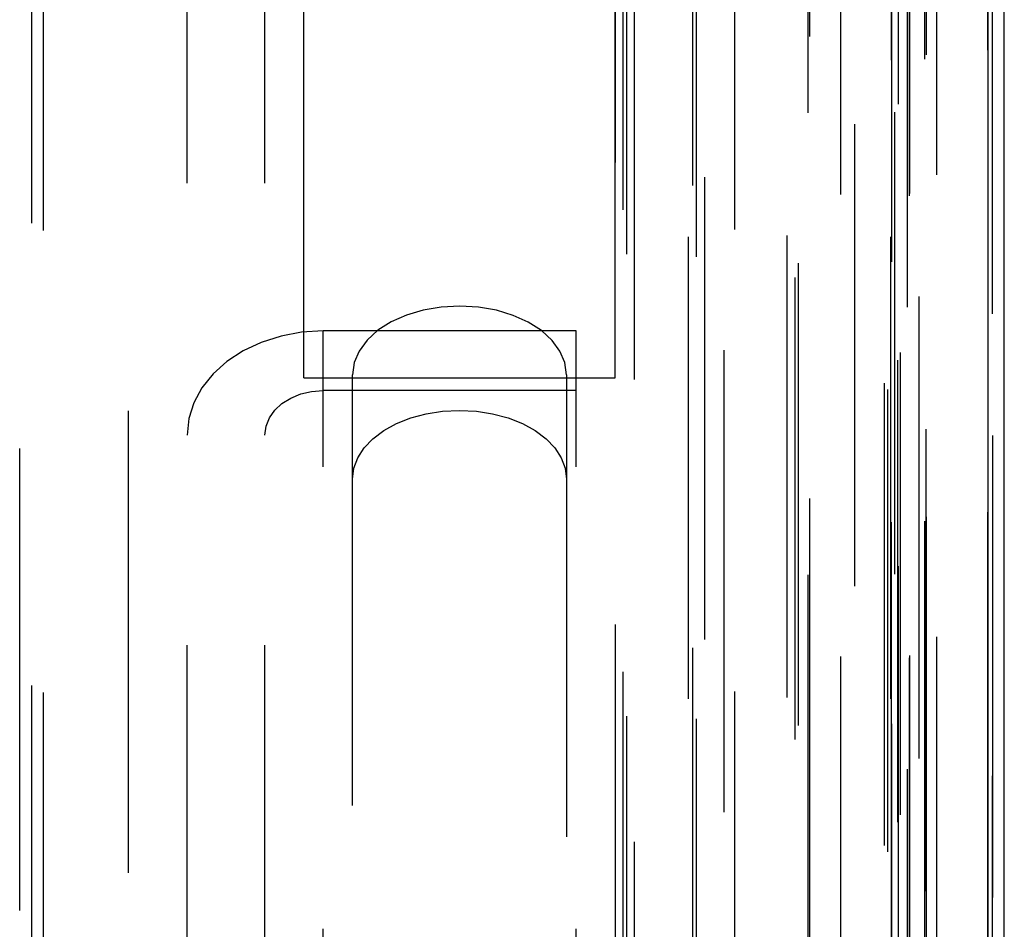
# Model space of a CAD drawing. Header units: inches. Extents: x 0 to 85, y 0 to 55.
# Tile 82 of 115: x 61.6 to 62.6, y 25.7 to 26.6. Entities that reach past the tile are written whole.
import ezdxf

# ---------------------------------------------------------------- set-up
doc = ezdxf.new("R2010")
doc.units = ezdxf.units.IN
doc.header["$LTSCALE"] = 4.675
doc.header["$MEASUREMENT"] = 0
doc.linetypes.add('HIDDEN', pattern=[0.2, 0.1, -0.1])
for name, color, linetype in [('_20005', 7, 'CONTINUOUS'), ('_25203', 7, 'CONTINUOUS'), ('_76191', 7, 'CONTINUOUS'), ('_99949', 7, 'CONTINUOUS')]:
    doc.layers.add(name, color=color, linetype=linetype)

msp = doc.modelspace()

# ---------------------------------------------------------------- linework, layer by layer
at = {"layer": '_20005', "color": 8, "linetype": 'HIDDEN'}
for p, q in [((61.93153, 26.26133), (61.93153, 27.79877)), ((62.24649, 26.26133), (62.24649, 27.79877)), ((61.93153, 26.26133), (62.24649, 26.26133))]:
    msp.add_line(p, q, dxfattribs=at)
at = {"layer": '_25203', "color": 8, "linetype": 'HIDDEN'}
for p, q in [((62.24649, 33.4919), (62.24649, 20.78561)), ((62.44334, 20.99672), (62.44334, 33.4919)), ((62.26617, 21.58463), (62.26617, 33.46797)), ((62.25436, 33.44404), (62.25436, 21.84983)), ((62.44176, 21.85445), (62.44176, 33.44362)), ((61.64413, 21.98243), (61.64413, 33.43207)), ((61.65594, 33.43028), (61.65594, 22.00232)), ((61.66775, 33.4231), (61.66775, 22.08188)), ((62.35696, 22.08188), (62.35696, 33.4231)), ((62.36719, 33.424), (62.36719, 22.07194)), ((62.32523, 20.84592), (62.32523, 33.2788)), ((62.32869, 20.77391), (62.32869, 33.0874)), ((62.47484, 20.83688), (62.47484, 33.06967)), ((62.52902, 33.07513), (62.52902, 20.90266)), ((62.54432, 20.83566), (62.54432, 33.03139)), ((62.54472, 20.838), (62.54472, 33.02905)), ((62.33704, 33.00935), (62.33704, 20.83688)), ((62.4202, 32.95036), (62.4202, 21.19216)), ((62.52637, 20.76875), (62.52637, 32.95684)), ((62.2583, 20.77656), (62.2583, 32.94903)), ((62.32034, 32.94903), (62.32034, 20.77656)), ((62.52503, 32.94903), (62.52503, 20.77656)), ((62.42855, 21.22053), (62.42855, 32.92729)), ((62.43153, 32.92232), (62.43153, 21.2255)), ((62.5424, 20.72295), (62.5424, 32.89542)), ((62.55381, 32.88871), (62.55381, 20.71624)), ((62.62838, 20.71624), (62.62838, 32.88871)), ((62.51862, 32.80089), (62.51862, 20.62841)), ((62.52208, 32.79449), (62.52208, 19.56849)), ((62.48898, 19.50568), (62.48898, 31.67815)), ((61.98074, 24.89358), (61.98074, 26.26446)), ((62.19728, 26.26446), (62.19728, 24.89358))]:
    msp.add_line(p, q, dxfattribs=at)
at = {"layer": '_25203', "color": 7, "linetype": 'Continuous'}
for p, q in [((62.64019, 20.64901), (62.64019, 30.21475)), ((62.62363, 30.20709), (62.62363, 20.63663))]:
    msp.add_line(p, q, dxfattribs=at)
at = {"layer": '_25203', "color": 8, "linetype": 'HIDDEN'}
for points in [[(62.19728, 26.26446), (62.19551, 26.2768), (62.19069, 26.28837), (62.18264, 26.29935), (62.17187, 26.30926), (62.15867, 26.31773), (62.14343, 26.32462), (62.1264, 26.32974), (62.10822, 26.33295), (62.08945, 26.33403), (62.07067, 26.33305), (62.05246, 26.32994), (62.03534, 26.32491), (62.01992, 26.31803), (62.00653, 26.30954), (61.99558, 26.29956), (61.9874, 26.28848), (61.98251, 26.27684), (61.98074, 26.26446)], [(61.98074, 26.15891), (61.98215, 26.16997), (61.98608, 26.18048), (61.99261, 26.19055), (62.00145, 26.19984), (62.01247, 26.20811), (62.02533, 26.21519), (62.03979, 26.22088), (62.05545, 26.22507), (62.0718, 26.22759), (62.08901, 26.2285)], [(62.08901, 26.2285), (62.10622, 26.22759), (62.12257, 26.22507), (62.13824, 26.22087), (62.15269, 26.21519), (62.16555, 26.20811), (62.17657, 26.19984), (62.18542, 26.19055), (62.19194, 26.18048), (62.19587, 26.16997), (62.19728, 26.15891)]]:
    msp.add_lwpolyline(points, dxfattribs=at)
at = {"layer": '_76191', "color": 8, "linetype": 'HIDDEN'}
for p, q in [((62.62363, 22.85307), (62.62363, 32.87448)), ((62.52602, 22.84281), (62.52602, 32.86422)), ((62.64019, 21.80082), (62.64019, 32.84307)), ((62.56145, 21.91332), (62.56145, 32.79961)), ((62.55987, 21.9088), (62.55987, 31.93021)), ((62.53476, 31.8969), (62.53476, 21.87548)), ((62.53212, 31.88936), (62.53212, 21.86795)), ((62.53309, 21.86329), (62.53309, 31.8847)), ((62.56077, 31.81944), (62.56077, 21.79802)), ((62.572, 21.79177), (62.572, 31.81318)), ((62.62838, 31.81318), (62.62838, 21.79177))]:
    msp.add_line(p, q, dxfattribs=at)
at = {"layer": '_99949', "color": 8, "linetype": 'HIDDEN'}
for p, q in [((61.81342, 18.97839), (61.81342, 31.56417)), ((61.89216, 18.97838), (61.89216, 31.56419)), ((61.75436, 19.21565), (61.75436, 30.58802)), ((62.20712, 26.30891), (61.95121, 26.30891)), ((61.95121, 25.23632), (61.95121, 26.30891)), ((62.20712, 25.23632), (62.20712, 26.30891)), ((62.20712, 26.24859), (61.95121, 26.24859))]:
    msp.add_line(p, q, dxfattribs=at)
for points in [[(61.95121, 26.30891), (61.92931, 26.30753), (61.9085, 26.3037), (61.88856, 26.29734), (61.87016, 26.28871), (61.8538, 26.27797), (61.83977, 26.26543), (61.82852, 26.25134), (61.82021, 26.23607), (61.81521, 26.22013), (61.81342, 26.20335)], [(61.89216, 26.20335), (61.89342, 26.21243), (61.89673, 26.22079), (61.90219, 26.22855), (61.90946, 26.23534), (61.91832, 26.2409), (61.92844, 26.24509), (61.93935, 26.24762), (61.95121, 26.24859)]]:
    msp.add_lwpolyline(points, dxfattribs=at)

doc.saveas('drawing.dxf')
